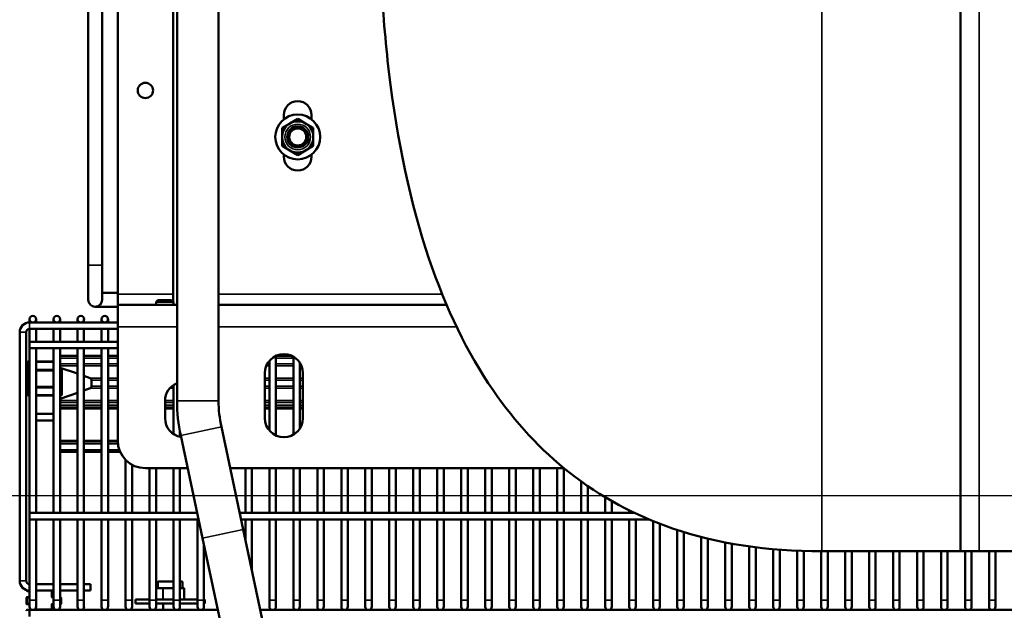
# Model space of a CAD drawing. Header units: inches. Extents: x 1 to 237, y 4 to 150.
# Tile 3 of 237: x 21 to 39, y 21 to 31. Entities that reach past the tile are written whole.
import ezdxf

# ---------------------------------------------------------------- set-up
doc = ezdxf.new("R2010")
doc.units = ezdxf.units.IN
doc.header["$LTSCALE"] = 7
doc.header["$MEASUREMENT"] = 0
for name, color, linetype, lineweight in [('Dimension (ANSI)', 7, 'Continuous', 25), ('Visible (ANSI)', 7, 'Continuous', 50), ('Visible Narrow (ANSI)', 7, 'Continuous', 35)]:
    doc.layers.add(name, color=color, linetype=linetype, lineweight=lineweight)
doc.styles.add('Dimension Text', font='tahoma.ttf')
doc.dimstyles.new('Dual Dimension', dxfattribs={"dimscale": 7, "dimtxt": 0.12, "dimasz": 0.098425, "dimexe": 0.125, "dimexo": 0.0625, "dimgap": 0.031496, "dimtad": 0, "dimtih": 1, "dimtoh": 1, "dimrnd": 1e-08, "dimzin": 4, "dimdsep": 46, "dimtxsty": 'Dimension Text', "dimcen": 0.09, "dimdle": 0.393701, "dimclrd": 256, "dimclre": 256, "dimclrt": 256, "dimadec": 0, "dimazin": 1, "dimtfac": 1, "dimtofl": 0, "dimtmove": 0, "dimatfit": 3, "dimfxl": 1, "dimtolj": 1, "dimtzin": 4, "dimlwd": -1, "dimlwe": -1, "dimarcsym": 0})

# ---------------------------------------------------------------- blocks, each defined once
blk = doc.blocks.new('*D9')
at = {"layer": 'Defpoints', "color": 0, "transparency": 16777216}
for p in [(40.711, 44.661), (15.218, 22.661), (40.711, 22.661)]:
    blk.add_point(p, dxfattribs=at)
at = {"layer": 'Dimension (ANSI)', "transparency": 16777216}
for p, q in [((40.274, 44.661), (14.343, 44.661)), ((15.218, 43.972), (15.218, 35.547)), ((15.218, 23.35), (15.218, 31.775)), ((40.274, 22.661), (14.343, 22.661))]:
    blk.add_line(p, q, dxfattribs=at)
for points in [[(15.104, 43.972), (15.333, 43.972), (15.218, 44.661)], [(15.104, 23.35), (15.333, 23.35), (15.218, 22.661)]]:
    blk.add_solid(points, dxfattribs=at)
at = {"layer": 'Dimension (ANSI)', "transparency": 16777216, "insert": (15.218, 33.661), "char_height": 0.84, "attachment_point": 5, "style": 'Dimension Text'}
blk.add_mtext('\\A1;{\\H3.0x;(}\\S22.00^ 558.8 mm;{\\H3.0x;)}', dxfattribs=at)

msp = doc.modelspace()

# ---------------------------------------------------------------- linework, layer by layer
at = {"layer": 'Visible (ANSI)'}
for p, q in [((37.711, 45.661), (37.711, 21.661)), ((22.496, 26.305), (22.496, 42.214)), ((21.966, 26.826), (21.966, 35.651)), ((22.216, 26.826), (22.216, 35.651)), ((23.496, 32.001), (23.496, 26.169)), ((23.568, 24.376), (23.568, 31.905)), ((24.318, 24.376), (24.318, 31.905)), ((25.496, 29.46), (25.496, 29.536)), ((25.996, 29.536), (25.996, 29.46)), ((25.605, 29.386), (25.464, 29.304)), ((25.746, 29.467), (25.605, 29.386)), ((25.887, 29.386), (25.746, 29.467)), ((26.028, 29.304), (25.887, 29.386)), ((25.464, 29.304), (25.464, 29.141)), ((26.028, 29.141), (26.028, 29.304)), ((25.464, 29.141), (25.464, 28.978)), ((25.464, 28.978), (25.605, 28.897)), ((25.887, 28.897), (26.028, 28.978)), ((26.028, 28.978), (26.028, 29.141)), ((25.496, 28.786), (25.496, 28.823)), ((25.605, 28.897), (25.746, 28.815)), ((25.746, 28.815), (25.887, 28.897)), ((25.996, 28.823), (25.996, 28.786)), ((21.966, 26.826), (21.966, 26.201)), ((22.216, 26.201), (22.216, 26.826)), ((22.496, 26.326), (22.216, 26.326)), ((22.496, 26.108), (22.496, 26.305)), ((23.223, 26.197), (23.189, 26.163)), ((23.502, 26.163), (23.189, 26.163)), ((23.189, 26.108), (23.189, 26.163)), ((23.223, 26.197), (23.468, 26.197)), ((23.468, 26.197), (23.502, 26.163)), ((23.502, 26.108), (23.502, 26.163)), ((22.091, 26.076), (22.496, 26.076)), ((22.496, 26.108), (23.568, 26.108)), ((22.496, 26.108), (22.496, 25.714)), ((24.318, 26.108), (28.436, 26.108)), ((20.904, 25.852), (20.904, 25.793)), ((20.904, 25.793), (22.496, 25.793)), ((21.022, 25.793), (21.022, 25.852)), ((21.337, 25.852), (21.337, 25.793)), ((21.455, 25.793), (21.455, 25.852)), ((21.77, 25.852), (21.77, 25.793)), ((21.888, 25.793), (21.888, 25.852)), ((22.203, 25.852), (22.203, 25.793)), ((22.322, 25.793), (22.322, 25.852)), ((20.727, 21.128), (20.727, 25.616)), ((20.845, 21.128), (20.845, 25.616)), ((20.904, 25.444), (20.904, 25.675)), ((20.904, 25.675), (22.496, 25.675)), ((21.022, 25.444), (21.022, 25.675)), ((21.337, 25.444), (21.337, 25.675)), ((21.455, 25.444), (21.455, 25.675)), ((21.77, 25.444), (21.77, 25.675)), ((21.888, 25.444), (21.888, 25.675)), ((22.203, 25.444), (22.203, 25.675)), ((22.322, 25.444), (22.322, 25.675)), ((22.496, 23.661), (22.496, 25.714)), ((20.904, 25.326), (20.904, 25.444)), ((20.904, 25.444), (22.496, 25.444)), ((20.904, 22.354), (20.904, 25.326)), ((20.904, 25.326), (22.496, 25.326)), ((21.022, 22.354), (21.022, 25.326)), ((21.337, 22.354), (21.337, 25.326)), ((21.455, 22.354), (21.455, 25.326)), ((21.77, 22.354), (21.77, 25.326)), ((21.888, 22.354), (21.888, 25.326)), ((22.203, 22.354), (22.203, 25.326)), ((22.322, 22.354), (22.322, 25.326)), ((20.862, 25.073), (20.862, 24.92)), ((20.904, 25.085), (20.875, 25.085)), ((21.337, 25.085), (21.022, 25.085)), ((21.455, 25.188), (21.77, 25.188)), ((21.888, 25.188), (22.203, 25.188)), ((22.322, 25.188), (22.496, 25.188)), ((25.235, 23.841), (25.235, 25.102)), ((25.353, 23.752), (25.353, 25.19)), ((25.353, 25.188), (25.643, 25.188)), ((25.668, 23.767), (25.668, 25.175)), ((20.862, 24.92), (20.862, 24.639)), ((20.904, 24.932), (20.875, 24.932)), ((21.337, 24.932), (21.022, 24.932)), ((21.77, 24.868), (21.455, 24.976)), ((21.475, 24.932), (21.455, 24.932)), ((21.487, 24.92), (21.487, 24.965)), ((21.487, 24.639), (21.487, 24.92)), ((25.786, 23.879), (25.786, 25.063)), ((22, 24.789), (21.888, 24.827)), ((22.026, 24.752), (22.026, 24.64)), ((25.151, 24.066), (25.151, 24.876)), ((25.841, 24.876), (25.841, 24.066)), ((20.862, 24.639), (20.862, 24.486)), ((20.875, 24.626), (20.904, 24.626)), ((21.022, 24.626), (21.337, 24.626)), ((21.455, 24.626), (21.475, 24.626)), ((21.487, 24.486), (21.487, 24.639)), ((22, 24.603), (21.888, 24.565)), ((23.503, 23.781), (23.503, 24.662)), ((20.875, 24.473), (20.904, 24.473)), ((21.022, 24.473), (21.337, 24.473)), ((21.77, 24.524), (21.455, 24.416)), ((21.455, 24.473), (21.475, 24.473)), ((23.351, 24.066), (23.351, 24.376)), ((21.455, 24.241), (21.77, 24.241)), ((21.888, 24.241), (22.203, 24.241)), ((22.322, 24.241), (22.496, 24.241)), ((23.351, 24.241), (23.503, 24.241)), ((25.151, 24.241), (25.235, 24.241)), ((25.353, 24.241), (25.668, 24.241)), ((25.786, 24.241), (25.841, 24.241)), ((21.337, 24.14), (21.022, 24.14)), ((21.337, 24.021), (21.022, 24.021)), ((24.762, 22.052), (24.368, 23.905)), ((21.77, 23.655), (21.455, 23.655)), ((22.203, 23.655), (21.888, 23.655)), ((22.496, 23.655), (22.322, 23.655)), ((23.621, 23.729), (23.621, 23.816)), ((24.028, 21.896), (23.634, 23.749)), ((21.77, 23.456), (21.455, 23.456)), ((22.203, 23.456), (21.888, 23.456)), ((22.54, 23.456), (22.322, 23.456)), ((22.636, 22.354), (22.636, 23.314)), ((22.755, 22.354), (22.755, 23.223)), ((23.759, 23.161), (22.996, 23.161)), ((23.07, 22.354), (23.07, 23.161)), ((23.188, 22.354), (23.188, 23.161)), ((23.503, 22.354), (23.503, 23.161)), ((23.621, 22.354), (23.621, 23.161)), ((30.554, 23.161), (24.526, 23.161)), ((24.802, 22.354), (24.802, 23.161)), ((24.92, 22.354), (24.92, 23.161)), ((25.235, 22.354), (25.235, 23.161)), ((25.353, 22.354), (25.353, 23.161)), ((25.668, 22.354), (25.668, 23.161)), ((25.786, 22.354), (25.786, 23.161)), ((26.101, 22.354), (26.101, 23.161)), ((26.219, 22.354), (26.219, 23.161)), ((26.534, 22.354), (26.534, 23.161)), ((26.652, 22.354), (26.652, 23.161)), ((26.967, 22.354), (26.967, 23.161)), ((27.085, 22.354), (27.085, 23.161)), ((27.4, 22.354), (27.4, 23.161)), ((27.518, 22.354), (27.518, 23.161)), ((27.833, 22.354), (27.833, 23.161)), ((27.951, 22.354), (27.951, 23.161)), ((28.266, 22.354), (28.266, 23.161)), ((28.385, 22.354), (28.385, 23.161)), ((28.699, 22.354), (28.699, 23.161)), ((28.818, 22.354), (28.818, 23.161)), ((29.133, 22.354), (29.133, 23.161)), ((29.251, 22.354), (29.251, 23.161)), ((29.566, 22.354), (29.566, 23.161)), ((29.684, 22.354), (29.684, 23.161)), ((29.999, 22.354), (29.999, 23.161)), ((30.117, 22.354), (30.117, 23.161)), ((30.432, 22.354), (30.432, 23.161)), ((30.55, 22.354), (30.55, 23.161)), ((30.865, 22.354), (30.865, 22.922)), ((30.983, 22.354), (30.983, 22.839)), ((31.298, 22.354), (31.298, 22.638)), ((31.416, 22.354), (31.416, 22.569)), ((31.731, 22.354), (31.731, 22.401)), ((20.904, 22.236), (20.904, 22.354)), ((20.904, 22.354), (23.931, 22.354)), ((20.904, 20.779), (20.904, 22.236)), ((20.904, 22.236), (23.956, 22.236)), ((21.022, 20.779), (21.022, 22.236)), ((21.337, 20.779), (21.337, 22.236)), ((21.455, 20.779), (21.455, 22.236)), ((21.77, 20.779), (21.77, 22.236)), ((21.888, 20.779), (21.888, 22.236)), ((22.203, 20.779), (22.203, 22.236)), ((22.322, 20.779), (22.322, 22.236)), ((22.636, 20.779), (22.636, 22.236)), ((22.755, 20.779), (22.755, 22.236)), ((23.07, 20.779), (23.07, 22.236)), ((23.188, 20.779), (23.188, 22.236)), ((23.503, 20.779), (23.503, 22.236)), ((23.621, 20.779), (23.621, 22.236)), ((23.936, 20.779), (23.936, 22.236)), ((24.697, 22.354), (31.829, 22.354)), ((24.723, 22.236), (32.093, 22.236)), ((24.802, 21.863), (24.802, 22.236)), ((24.92, 21.307), (24.92, 22.236)), ((25.235, 20.779), (25.235, 22.236)), ((25.353, 20.779), (25.353, 22.236)), ((25.668, 20.779), (25.668, 22.236)), ((25.786, 20.779), (25.786, 22.236)), ((26.101, 20.779), (26.101, 22.236)), ((26.219, 20.779), (26.219, 22.236)), ((26.534, 20.779), (26.534, 22.236)), ((26.652, 20.779), (26.652, 22.236)), ((26.967, 20.779), (26.967, 22.236)), ((27.085, 20.779), (27.085, 22.236)), ((27.4, 20.779), (27.4, 22.236)), ((27.518, 20.779), (27.518, 22.236)), ((27.833, 20.779), (27.833, 22.236)), ((27.951, 20.779), (27.951, 22.236)), ((28.266, 20.779), (28.266, 22.236)), ((28.385, 20.779), (28.385, 22.236)), ((28.699, 20.779), (28.699, 22.236)), ((28.818, 20.779), (28.818, 22.236)), ((29.133, 20.779), (29.133, 22.236)), ((29.251, 20.779), (29.251, 22.236)), ((29.566, 20.779), (29.566, 22.236)), ((29.684, 20.779), (29.684, 22.236)), ((29.999, 20.779), (29.999, 22.236)), ((30.117, 20.779), (30.117, 22.236)), ((30.432, 20.779), (30.432, 22.236)), ((30.55, 20.779), (30.55, 22.236)), ((30.865, 20.779), (30.865, 22.236)), ((30.983, 20.779), (30.983, 22.236)), ((31.298, 20.779), (31.298, 22.236)), ((31.416, 20.779), (31.416, 22.236)), ((31.731, 20.779), (31.731, 22.236)), ((31.849, 20.779), (31.849, 22.236)), ((25.31, 19.472), (24.762, 22.052)), ((32.164, 20.779), (32.164, 22.206)), ((32.282, 20.779), (32.282, 22.16)), ((32.597, 20.779), (32.597, 22.048)), ((24.028, 21.896), (24.576, 19.316)), ((32.715, 20.779), (32.715, 22.01)), ((33.03, 20.779), (33.03, 21.921)), ((33.148, 20.779), (33.148, 21.891)), ((24.054, 20.779), (24.054, 21.775)), ((33.463, 20.779), (33.463, 21.823)), ((33.581, 20.779), (33.581, 21.8)), ((33.896, 20.779), (33.896, 21.75)), ((34.014, 20.779), (34.014, 21.734)), ((34.329, 20.779), (34.329, 21.7)), ((34.448, 20.779), (34.448, 21.69)), ((34.762, 20.779), (34.762, 21.671)), ((34.881, 20.779), (34.881, 21.666)), ((35.196, 20.779), (35.196, 21.661)), ((35.211, 21.661), (37.711, 21.661)), ((35.314, 20.779), (35.314, 21.661)), ((35.629, 20.779), (35.629, 21.661)), ((35.747, 20.779), (35.747, 21.661)), ((36.062, 20.779), (36.062, 21.661)), ((36.18, 20.779), (36.18, 21.661)), ((36.495, 20.779), (36.495, 21.661)), ((36.613, 20.779), (36.613, 21.661)), ((36.928, 20.779), (36.928, 21.661)), ((37.046, 20.779), (37.046, 21.661)), ((37.361, 20.779), (37.361, 21.661)), ((37.479, 20.779), (37.479, 21.661)), ((37.711, 21.661), (38.051, 21.661)), ((37.794, 20.779), (37.794, 21.661)), ((37.912, 20.779), (37.912, 21.661)), ((43.371, 21.661), (38.051, 21.661)), ((38.227, 20.779), (38.227, 21.661)), ((38.345, 20.779), (38.345, 21.661)), ((21.337, 21.069), (21.022, 21.069)), ((21.77, 21.069), (21.455, 21.069)), ((22.007, 21.069), (21.888, 21.069)), ((22.007, 20.951), (22.007, 21.069)), ((23.19, 20.798), (23.19, 20.988)), ((23.227, 20.998), (23.2, 20.998)), ((23.222, 20.998), (23.222, 21.108)), ((23.25, 20.998), (23.227, 20.998)), ((23.232, 21.118), (23.503, 21.118)), ((23.251, 20.998), (23.25, 20.998)), ((23.292, 20.998), (23.251, 20.998)), ((23.319, 20.998), (23.292, 20.998)), ((23.375, 20.998), (23.319, 20.998)), ((23.439, 20.998), (23.375, 20.998)), ((23.441, 20.998), (23.439, 20.998)), ((23.503, 20.998), (23.441, 20.998)), ((23.621, 21.118), (23.654, 21.118)), ((23.632, 20.998), (23.621, 20.998)), ((23.633, 20.998), (23.632, 20.998)), ((23.658, 20.998), (23.633, 20.998)), ((23.687, 20.998), (23.658, 20.998)), ((23.664, 20.998), (23.664, 21.108)), ((23.697, 20.798), (23.697, 20.988)), ((20.849, 20.959), (20.849, 20.957)), ((20.849, 20.82), (20.849, 20.717)), ((20.861, 20.944), (20.904, 20.944)), ((20.904, 20.832), (20.861, 20.832)), ((21.337, 20.951), (21.022, 20.951)), ((21.314, 20.845), (21.314, 20.932)), ((21.326, 20.944), (21.337, 20.944)), ((21.337, 20.832), (21.326, 20.832)), ((21.77, 20.951), (21.455, 20.951)), ((21.455, 20.944), (21.461, 20.944)), ((21.461, 20.832), (21.455, 20.832)), ((21.474, 20.717), (21.474, 20.82)), ((22.007, 20.951), (21.888, 20.951)), ((20.861, 20.705), (20.904, 20.705)), ((20.904, 20.779), (20.904, 20.661)), ((21.009, 20.623), (21.009, 20.614)), ((21.022, 20.661), (21.022, 20.779)), ((21.314, 20.614), (21.314, 20.692)), ((21.326, 20.705), (21.337, 20.705)), ((21.337, 20.779), (21.337, 20.661)), ((21.455, 20.661), (21.455, 20.779)), ((21.455, 20.705), (21.461, 20.705)), ((21.77, 20.779), (21.77, 20.661)), ((21.888, 20.661), (21.888, 20.779)), ((22.203, 20.779), (22.203, 20.661)), ((22.322, 20.661), (22.322, 20.779)), ((22.636, 20.779), (22.636, 20.661)), ((22.755, 20.661), (22.755, 20.779)), ((23.07, 20.788), (22.816, 20.788)), ((22.816, 20.788), (22.816, 20.72)), ((23.07, 20.72), (22.816, 20.72)), ((23.07, 20.779), (23.07, 20.661)), ((23.503, 20.788), (23.188, 20.788)), ((23.188, 20.661), (23.188, 20.779)), ((23.503, 20.72), (23.188, 20.72)), ((23.318, 20.602), (23.318, 20.72)), ((23.503, 20.779), (23.503, 20.661)), ((23.936, 20.788), (23.621, 20.788)), ((23.621, 20.661), (23.621, 20.779)), ((23.936, 20.72), (23.621, 20.72)), ((23.936, 20.779), (23.936, 20.661)), ((24.07, 20.788), (24.054, 20.788)), ((24.054, 20.661), (24.054, 20.779)), ((24.07, 20.72), (24.054, 20.72)), ((24.07, 20.788), (24.07, 20.72)), ((25.235, 20.779), (25.235, 20.661)), ((25.353, 20.661), (25.353, 20.779)), ((25.668, 20.779), (25.668, 20.661)), ((25.786, 20.661), (25.786, 20.779)), ((26.101, 20.779), (26.101, 20.661)), ((26.219, 20.661), (26.219, 20.779)), ((26.534, 20.779), (26.534, 20.661)), ((26.652, 20.661), (26.652, 20.779)), ((26.967, 20.779), (26.967, 20.661)), ((27.085, 20.661), (27.085, 20.779)), ((27.4, 20.779), (27.4, 20.661)), ((27.518, 20.661), (27.518, 20.779)), ((27.833, 20.779), (27.833, 20.661)), ((27.951, 20.661), (27.951, 20.779)), ((28.266, 20.779), (28.266, 20.661)), ((28.385, 20.661), (28.385, 20.779)), ((28.699, 20.779), (28.699, 20.661)), ((28.818, 20.661), (28.818, 20.779)), ((29.133, 20.779), (29.133, 20.661)), ((29.251, 20.661), (29.251, 20.779)), ((29.566, 20.779), (29.566, 20.661)), ((29.684, 20.661), (29.684, 20.779)), ((29.999, 20.779), (29.999, 20.661)), ((30.117, 20.661), (30.117, 20.779)), ((30.432, 20.779), (30.432, 20.661)), ((30.55, 20.661), (30.55, 20.779)), ((30.865, 20.779), (30.865, 20.661)), ((30.983, 20.661), (30.983, 20.779)), ((31.298, 20.779), (31.298, 20.661)), ((31.416, 20.661), (31.416, 20.779)), ((31.731, 20.779), (31.731, 20.661)), ((31.849, 20.661), (31.849, 20.779)), ((32.164, 20.779), (32.164, 20.661)), ((32.282, 20.661), (32.282, 20.779)), ((32.597, 20.779), (32.597, 20.661)), ((32.715, 20.661), (32.715, 20.779)), ((33.03, 20.779), (33.03, 20.661)), ((33.148, 20.661), (33.148, 20.779)), ((33.463, 20.779), (33.463, 20.661)), ((33.581, 20.661), (33.581, 20.779)), ((33.896, 20.779), (33.896, 20.661)), ((34.014, 20.661), (34.014, 20.779)), ((34.329, 20.779), (34.329, 20.661)), ((34.448, 20.661), (34.448, 20.779)), ((34.762, 20.779), (34.762, 20.661)), ((34.881, 20.661), (34.881, 20.779)), ((35.196, 20.779), (35.196, 20.661)), ((35.314, 20.661), (35.314, 20.779)), ((35.629, 20.779), (35.629, 20.661)), ((35.747, 20.661), (35.747, 20.779)), ((36.062, 20.779), (36.062, 20.661)), ((36.18, 20.661), (36.18, 20.779)), ((36.495, 20.779), (36.495, 20.661)), ((36.613, 20.661), (36.613, 20.779)), ((36.928, 20.779), (36.928, 20.661)), ((37.046, 20.661), (37.046, 20.779)), ((37.361, 20.779), (37.361, 20.661)), ((37.479, 20.661), (37.479, 20.779)), ((37.794, 20.779), (37.794, 20.661)), ((37.912, 20.661), (37.912, 20.779)), ((38.227, 20.779), (38.227, 20.661)), ((38.345, 20.661), (38.345, 20.779)), ((20.904, 20.602), (20.861, 20.602)), ((20.904, 20.484), (20.904, 20.602)), ((20.904, 20.602), (24.303, 20.602)), ((23.568, 20.602), (23.568, 20.602)), ((25.07, 20.602), (54.802, 20.602))]:
    msp.add_line(p, q, dxfattribs=at)
for centre, radius in [((22.996, 29.981), 0.138), ((25.746, 29.141), 0.405), ((25.746, 29.141), 0.282), ((25.746, 29.141), 0.19), ((25.746, 29.141), 0.188), ((25.746, 29.141), 0.154), ((20.963, 25.852), 0.0591), ((21.396, 25.852), 0.0591), ((21.829, 25.852), 0.0591), ((22.262, 25.852), 0.0591)]:
    msp.add_circle(centre, radius, dxfattribs=at)
for centre, radius, start, end in [((25.746, 29.536), 0.25, 0, 180), ((25.746, 28.786), 0.25, 180, 0), ((22.091, 26.201), 0.125, 180, 0), ((20.904, 25.616), 0.177, 90, 180), ((20.904, 25.616), 0.0591, 90, 180), ((20.875, 25.073), 0.0125, 90, 180), ((25.496, 24.876), 0.345, 0, 180), ((20.875, 24.92), 0.0125, 90, 180), ((21.475, 24.92), 0.0125, 0, 90), ((21.987, 24.752), 0.0394, 0, 71), ((20.875, 24.639), 0.0125, 180, 270), ((21.475, 24.639), 0.0125, 270, 0), ((21.987, 24.64), 0.0394, 289, 0), ((23.696, 24.376), 0.345, 111.7486, 180), ((20.875, 24.486), 0.0125, 180, 270), ((21.475, 24.486), 0.0125, 270, 0), ((26.581, 24.376), 3.013, 180, 192), ((26.581, 24.376), 2.263, 180, 192), ((23.696, 24.066), 0.345, 180, 260.4896), ((25.496, 24.066), 0.345, 180, 0), ((22.996, 23.661), 0.5, 180, 270), ((20.904, 21.128), 0.177, 180, 270), ((20.904, 21.128), 0.0591, 180, 270), ((23.2, 20.988), 0.01, 90, 180), ((23.232, 21.108), 0.01, 90, 180), ((23.654, 21.108), 0.01, 0, 90), ((23.687, 20.988), 0.01, 0, 90), ((20.861, 20.957), 0.0125, 180, 270), ((20.861, 20.82), 0.0125, 90, 180), ((21.326, 20.932), 0.0125, 90, 180), ((21.326, 20.845), 0.0125, 180, 270), ((21.461, 20.957), 0.0125, 270, 329.2575), ((21.461, 20.82), 0.0125, 0, 90), ((23.2, 20.798), 0.01, 180, 270), ((23.687, 20.798), 0.01, 270, 0), ((20.861, 20.717), 0.0125, 180, 270), ((20.963, 20.661), 0.0591, 180, 0), ((21.326, 20.692), 0.0125, 90, 180), ((21.396, 20.661), 0.0591, 180, 0), ((21.461, 20.717), 0.0125, 270, 0), ((21.829, 20.661), 0.0591, 180, 0), ((22.262, 20.661), 0.0591, 180, 0), ((22.696, 20.661), 0.0591, 180, 0), ((23.129, 20.661), 0.0591, 180, 0), ((23.562, 20.661), 0.0591, 180, 0), ((23.995, 20.661), 0.0591, 180, 0), ((25.294, 20.661), 0.0591, 180, 0), ((25.727, 20.661), 0.0591, 180, 0), ((26.16, 20.661), 0.0591, 180, 0), ((26.593, 20.661), 0.0591, 180, 0), ((27.026, 20.661), 0.0591, 180, 0), ((27.459, 20.661), 0.0591, 180, 0), ((27.892, 20.661), 0.0591, 180, 0), ((28.325, 20.661), 0.0591, 180, 0), ((28.759, 20.661), 0.0591, 180, 0), ((29.192, 20.661), 0.0591, 180, 0), ((29.625, 20.661), 0.0591, 180, 0), ((30.058, 20.661), 0.0591, 180, 0), ((30.491, 20.661), 0.0591, 180, 0), ((30.924, 20.661), 0.0591, 180, 0), ((31.357, 20.661), 0.0591, 180, 0), ((31.79, 20.661), 0.0591, 180, 0), ((32.223, 20.661), 0.0591, 180, 0), ((32.656, 20.661), 0.0591, 180, 0), ((33.089, 20.661), 0.0591, 180, 0), ((33.522, 20.661), 0.0591, 180, 0), ((33.955, 20.661), 0.0591, 180, 0), ((34.388, 20.661), 0.0591, 180, 0), ((34.822, 20.661), 0.0591, 180, 0), ((35.255, 20.661), 0.0591, 180, 0), ((35.688, 20.661), 0.0591, 180, 0), ((36.121, 20.661), 0.0591, 180, 0), ((36.554, 20.661), 0.0591, 180, 0), ((36.987, 20.661), 0.0591, 180, 0), ((37.42, 20.661), 0.0591, 180, 0), ((37.853, 20.661), 0.0591, 180, 0), ((38.286, 20.661), 0.0591, 180, 0), ((20.861, 20.589), 0.0125, 90, 180), ((20.996, 20.614), 0.0125, 270, 0), ((21.326, 20.614), 0.0125, 180, 270)]:
    msp.add_arc(centre, radius, start, end, dxfattribs=at)
msp.add_open_spline([(35.211, 21.661), (34.22, 21.661), (33.322, 21.799), (31.829, 22.31), (31.209, 22.645), (30.136, 23.488), (29.675, 23.985), (28.809, 25.245), (28.423, 26.037), (27.783, 27.933), (27.542, 29.057), (27.329, 30.858), (27.282, 31.422), (27.252, 32.011)], degree=3, knots=[1, 1, 1, 1, 1.185741, 1.185741, 1.3437447, 1.3437447, 1.4923382, 1.4923382, 1.663669, 1.663669, 1.8494101, 1.8494101, 1.9287052, 1.9287052, 1.9287052, 1.9287052], dxfattribs=at)
at = {"layer": 'Visible Narrow (ANSI)'}
for p, q in [((35.211, 21.661), (35.211, 45.661)), ((38.051, 45.661), (38.051, 21.661)), ((22.216, 26.826), (21.966, 26.826)), ((22.496, 26.305), (23.496, 26.305)), ((24.318, 26.305), (28.354, 26.305)), ((20.904, 25.793), (20.904, 25.675)), ((20.727, 25.616), (20.845, 25.616)), ((23.568, 25.714), (22.496, 25.714)), ((28.614, 25.714), (24.318, 25.714)), ((20.875, 25.073), (20.862, 25.073)), ((20.875, 25.085), (20.875, 25.073)), ((20.875, 24.932), (20.875, 25.073)), ((20.875, 25.073), (20.904, 25.073)), ((21.022, 25.073), (21.337, 25.073)), ((21.77, 25.149), (21.455, 25.149)), ((22.203, 25.149), (21.888, 25.149)), ((22.496, 25.149), (22.322, 25.149)), ((25.668, 25.149), (25.353, 25.149)), ((20.875, 24.92), (20.862, 24.92)), ((20.875, 24.932), (20.875, 24.92)), ((20.875, 24.639), (20.875, 24.92)), ((20.875, 24.92), (20.904, 24.92)), ((21.022, 24.92), (21.337, 24.92)), ((21.315, 24.945), (21.035, 24.945)), ((21.035, 24.945), (21.035, 24.932)), ((21.315, 24.932), (21.315, 24.945)), ((21.455, 25.045), (21.77, 25.045)), ((21.77, 25.008), (21.455, 25.008)), ((21.455, 24.92), (21.475, 24.92)), ((21.475, 24.969), (21.475, 24.932)), ((21.475, 24.92), (21.475, 24.932)), ((21.487, 24.92), (21.475, 24.92)), ((21.475, 24.92), (21.475, 24.639)), ((21.888, 25.045), (22.203, 25.045)), ((22.203, 25.008), (21.888, 25.008)), ((22.322, 25.045), (22.496, 25.045)), ((22.496, 25.008), (22.322, 25.008)), ((25.235, 25.008), (25.177, 25.008)), ((25.195, 25.045), (25.235, 25.045)), ((25.353, 25.045), (25.668, 25.045)), ((25.668, 25.008), (25.353, 25.008)), ((25.786, 25.045), (25.797, 25.045)), ((25.815, 25.008), (25.786, 25.008)), ((22, 24.789), (22.203, 24.789)), ((22.203, 24.752), (22.026, 24.752)), ((22.322, 24.789), (22.496, 24.789)), ((22.496, 24.752), (22.322, 24.752)), ((25.151, 24.789), (25.235, 24.789)), ((25.235, 24.752), (25.151, 24.752)), ((25.353, 24.789), (25.668, 24.789)), ((25.668, 24.752), (25.353, 24.752)), ((25.786, 24.789), (25.841, 24.789)), ((25.841, 24.752), (25.786, 24.752)), ((20.862, 24.639), (20.875, 24.639)), ((20.875, 24.639), (20.875, 24.626)), ((20.904, 24.639), (20.875, 24.639)), ((20.875, 24.486), (20.875, 24.626)), ((21.337, 24.639), (21.022, 24.639)), ((21.035, 24.626), (21.035, 24.614)), ((21.035, 24.614), (21.315, 24.614)), ((21.315, 24.614), (21.315, 24.626)), ((21.475, 24.639), (21.455, 24.639)), ((21.475, 24.626), (21.475, 24.639)), ((21.475, 24.639), (21.487, 24.639)), ((21.475, 24.626), (21.475, 24.486)), ((22.203, 24.603), (22, 24.603)), ((22.026, 24.64), (22.203, 24.64)), ((22.322, 24.64), (22.496, 24.64)), ((22.496, 24.603), (22.322, 24.603)), ((23.503, 24.603), (23.436, 24.603)), ((23.474, 24.64), (23.503, 24.64)), ((25.151, 24.64), (25.235, 24.64)), ((25.235, 24.603), (25.151, 24.603)), ((25.353, 24.64), (25.668, 24.64)), ((25.668, 24.603), (25.353, 24.603)), ((25.786, 24.64), (25.841, 24.64)), ((25.841, 24.603), (25.786, 24.603)), ((20.862, 24.486), (20.875, 24.486)), ((20.904, 24.486), (20.875, 24.486)), ((20.875, 24.486), (20.875, 24.473)), ((21.337, 24.486), (21.022, 24.486)), ((21.475, 24.486), (21.455, 24.486)), ((21.455, 24.384), (21.77, 24.384)), ((21.475, 24.486), (21.487, 24.486)), ((21.475, 24.473), (21.475, 24.486)), ((21.888, 24.384), (22.203, 24.384)), ((22.322, 24.384), (22.496, 24.384)), ((23.351, 24.384), (23.503, 24.384)), ((24.318, 24.376), (23.568, 24.376)), ((25.151, 24.384), (25.235, 24.384)), ((25.353, 24.384), (25.668, 24.384)), ((25.786, 24.384), (25.841, 24.384)), ((21.77, 24.347), (21.455, 24.347)), ((21.455, 24.297), (21.77, 24.297)), ((21.77, 24.26), (21.455, 24.26)), ((22.203, 24.347), (21.888, 24.347)), ((21.888, 24.297), (22.203, 24.297)), ((22.203, 24.26), (21.888, 24.26)), ((22.496, 24.347), (22.322, 24.347)), ((22.322, 24.297), (22.496, 24.297)), ((22.496, 24.26), (22.322, 24.26)), ((23.503, 24.347), (23.351, 24.347)), ((23.351, 24.297), (23.503, 24.297)), ((23.503, 24.26), (23.351, 24.26)), ((25.235, 24.347), (25.151, 24.347)), ((25.151, 24.297), (25.235, 24.297)), ((25.235, 24.26), (25.151, 24.26)), ((25.668, 24.347), (25.353, 24.347)), ((25.353, 24.297), (25.668, 24.297)), ((25.668, 24.26), (25.353, 24.26)), ((25.841, 24.347), (25.786, 24.347)), ((25.786, 24.297), (25.841, 24.297)), ((25.841, 24.26), (25.786, 24.26)), ((24.368, 23.905), (23.634, 23.749)), ((21.455, 23.636), (21.77, 23.636)), ((21.77, 23.599), (21.455, 23.599)), ((21.455, 23.495), (21.77, 23.495)), ((21.888, 23.636), (22.203, 23.636)), ((22.203, 23.599), (21.888, 23.599)), ((21.888, 23.495), (22.203, 23.495)), ((22.322, 23.636), (22.497, 23.636)), ((22.5, 23.599), (22.322, 23.599)), ((22.322, 23.495), (22.524, 23.495)), ((24.762, 22.052), (24.028, 21.896)), ((20.727, 21.128), (20.845, 21.128)), ((23.19, 20.988), (23.191, 20.988)), ((23.191, 20.798), (23.191, 20.988)), ((23.191, 20.988), (23.218, 20.988)), ((23.503, 21.108), (23.222, 21.108)), ((23.283, 20.988), (23.31, 20.988)), ((23.31, 20.988), (23.31, 20.798)), ((23.31, 20.988), (23.319, 20.988)), ((23.319, 20.798), (23.319, 20.988)), ((23.319, 20.988), (23.375, 20.988)), ((23.664, 21.108), (23.621, 21.108)), ((23.667, 20.988), (23.695, 20.988)), ((23.695, 20.988), (23.695, 20.798)), ((23.695, 20.988), (23.697, 20.988)), ((20.849, 20.957), (20.857, 20.957)), ((20.861, 20.82), (20.849, 20.82)), ((20.861, 20.956), (20.861, 20.944)), ((20.861, 20.832), (20.861, 20.82)), ((20.861, 20.717), (20.861, 20.82)), ((20.861, 20.82), (20.904, 20.82)), ((21.301, 20.932), (21.314, 20.932)), ((21.301, 20.932), (21.301, 20.845)), ((21.314, 20.845), (21.301, 20.845)), ((21.326, 20.944), (21.326, 20.951)), ((21.326, 20.82), (21.326, 20.832)), ((21.326, 20.82), (21.337, 20.82)), ((21.455, 20.82), (21.461, 20.82)), ((21.461, 20.944), (21.461, 20.951)), ((21.461, 20.82), (21.461, 20.832)), ((21.474, 20.82), (21.461, 20.82)), ((21.461, 20.82), (21.461, 20.717)), ((23.19, 20.798), (23.191, 20.798)), ((23.31, 20.798), (23.191, 20.798)), ((23.31, 20.798), (23.319, 20.798)), ((23.503, 20.798), (23.319, 20.798)), ((23.695, 20.798), (23.621, 20.798)), ((23.695, 20.798), (23.697, 20.798)), ((20.849, 20.717), (20.861, 20.717)), ((20.861, 20.717), (20.861, 20.705)), ((20.904, 20.717), (20.861, 20.717)), ((20.904, 20.779), (21.022, 20.779)), ((21.021, 20.614), (21.021, 20.65)), ((21.301, 20.692), (21.314, 20.692)), ((21.301, 20.692), (21.301, 20.614)), ((21.326, 20.705), (21.326, 20.717)), ((21.337, 20.717), (21.326, 20.717)), ((21.337, 20.779), (21.455, 20.779)), ((21.461, 20.717), (21.455, 20.717)), ((21.461, 20.705), (21.461, 20.717)), ((21.461, 20.717), (21.474, 20.717)), ((21.77, 20.779), (21.888, 20.779)), ((22.203, 20.779), (22.322, 20.779)), ((22.636, 20.779), (22.755, 20.779)), ((23.07, 20.779), (23.188, 20.779)), ((23.503, 20.779), (23.621, 20.779)), ((23.936, 20.779), (24.054, 20.779)), ((25.235, 20.779), (25.353, 20.779)), ((25.668, 20.779), (25.786, 20.779)), ((26.101, 20.779), (26.219, 20.779)), ((26.534, 20.779), (26.652, 20.779)), ((26.967, 20.779), (27.085, 20.779)), ((27.4, 20.779), (27.518, 20.779)), ((27.833, 20.779), (27.951, 20.779)), ((28.266, 20.779), (28.385, 20.779)), ((28.699, 20.779), (28.818, 20.779)), ((29.133, 20.779), (29.251, 20.779)), ((29.566, 20.779), (29.684, 20.779)), ((29.999, 20.779), (30.117, 20.779)), ((30.432, 20.779), (30.55, 20.779)), ((30.865, 20.779), (30.983, 20.779)), ((31.298, 20.779), (31.416, 20.779)), ((31.731, 20.779), (31.849, 20.779)), ((32.164, 20.779), (32.282, 20.779)), ((32.597, 20.779), (32.715, 20.779)), ((33.03, 20.779), (33.148, 20.779)), ((33.463, 20.779), (33.581, 20.779)), ((33.896, 20.779), (34.014, 20.779)), ((34.329, 20.779), (34.448, 20.779)), ((34.762, 20.779), (34.881, 20.779)), ((35.196, 20.779), (35.314, 20.779)), ((35.629, 20.779), (35.747, 20.779)), ((36.062, 20.779), (36.18, 20.779)), ((36.495, 20.779), (36.613, 20.779)), ((36.928, 20.779), (37.046, 20.779)), ((37.361, 20.779), (37.479, 20.779)), ((37.794, 20.779), (37.912, 20.779)), ((38.227, 20.779), (38.345, 20.779)), ((20.861, 20.602), (20.861, 20.589)), ((21.009, 20.614), (21.021, 20.614)), ((21.021, 20.614), (21.021, 20.602)), ((21.301, 20.614), (21.021, 20.614)), ((21.301, 20.614), (21.314, 20.614)), ((21.301, 20.602), (21.301, 20.614))]:
    msp.add_line(p, q, dxfattribs=at)
msp.add_circle((25.746, 29.141), 0.232, dxfattribs=at)
for centre, start, end in [((21.035, 24.92), 90, 120), ((21.315, 24.92), 30, 90), ((21.035, 24.639), 240, 270), ((21.315, 24.639), 270, 330), ((21.326, 20.932), 131.8916, 180), ((21.326, 20.845), 180, 270), ((21.326, 20.692), 90, 180)]:
    msp.add_arc(centre, 0.025, start, end, dxfattribs=at)
for centre, major_axis, ratio, start_param, end_param in [((23.2, 20.988), (0, 0.01), 0.871444, 0, 1.570796), ((23.227, 20.988), (0, 0.01), 0.871444, 0, 1.570796), ((23.292, 20.988), (0, 0.01), 0.871444, 0, 1.570796), ((23.319, 20.988), (0, 0.01), 0.871444, 0, 1.570796), ((23.319, 20.988), (0, 0.01), 0.01094, 0, 1.570796), ((23.375, 20.988), (0, 0.01), 0.01094, 0, 1.570796), ((23.658, 20.988), (0, 0.01), 0.860504, 4.712389, 6.283185), ((23.687, 20.988), (0, 0.01), 0.860504, 4.712389, 6.283185), ((23.2, 20.798), (0, -0.01), 0.871444, 4.712389, 6.283185), ((23.319, 20.798), (0, -0.01), 0.871444, 4.712389, 6.283185), ((23.319, 20.798), (0, -0.01), 0.01094, 4.712389, 6.283185), ((23.687, 20.798), (0, -0.01), 0.860504, 0, 1.570796)]:
    msp.add_ellipse(centre, major_axis=major_axis, ratio=ratio, start_param=start_param, end_param=end_param, dxfattribs=at)
for points, knots in [([(23.218, 20.988), (23.229, 20.988), (23.24, 20.993), (23.251, 20.998), (23.251, 20.998), (23.251, 20.998)], [0.3303126, 0.3303126, 0.3303126, 0.3303126, 0.4983841, 0.4983841, 0.4991812, 0.4991812, 0.4991812, 0.4991812]), ([(23.251, 20.998), (23.251, 20.998), (23.251, 20.998), (23.261, 20.993), (23.272, 20.988), (23.283, 20.988)], [-0.0010353, -0.0010353, -0.0010353, -0.0010353, 0, 0, 0.1678338, 0.1678338, 0.1678338, 0.1678338]), ([(23.375, 20.988), (23.397, 20.988), (23.419, 20.993), (23.441, 20.998), (23.441, 20.998), (23.441, 20.998)], [0.3302386, 0.3302386, 0.3302386, 0.3302386, 0.4982263, 0.4982263, 0.4991074, 0.4991074, 0.4991074, 0.4991074]), ([(23.441, 20.998), (23.441, 20.998), (23.441, 20.998), (23.461, 20.993), (23.482, 20.989), (23.503, 20.988)], [-0.0008811, -0.0008811, -0.0008811, -0.0008811, 0, 0, 0.1579855, 0.1579855, 0.1579855, 0.1579855]), ([(23.621, 20.993), (23.625, 20.994), (23.629, 20.996), (23.633, 20.998), (23.633, 20.998), (23.633, 20.998)], [0.43450322, 0.43450322, 0.43450322, 0.43450322, 0.49791889, 0.49791889, 0.4989542, 0.4989542, 0.4989542, 0.4989542]), ([(23.633, 20.998), (23.633, 20.998), (23.634, 20.998), (23.645, 20.993), (23.656, 20.988), (23.667, 20.988)], [-0.0008595, -0.0008595, -0.0008595, -0.0008595, 0, 0, 0.1680092, 0.1680092, 0.1680092, 0.1680092])]:
    msp.add_open_spline(points, degree=3, knots=knots, dxfattribs=at)

# ---------------------------------------------------------------- dimensions: what is measured, and where the dimension line sits
at = {"layer": 'Dimension (ANSI)'}
dim = msp.add_linear_dim(base=(15.218, 22.661), p1=(40.711, 44.661), p2=(40.711, 22.661), angle=90, text='{\\H3.0x;(}\\S<>^ 558.8 mm;{\\H3.0x;)}', dimstyle='Dual Dimension', override={"dimgap": 0.031496, "dimdec": 2, "dimpost": '\\X', "dimtol": 0, "dimlim": 0, "dimtp": 0, "dimtm": 0, "dimtdec": 2, "dimatfit": 1}, dxfattribs=at)
dim.commit()
dim.dimension.update_dxf_attribs({"geometry": '*D9', "text_midpoint": (15.218, 33.661), "dimtype": 160})

doc.saveas('drawing.dxf')
